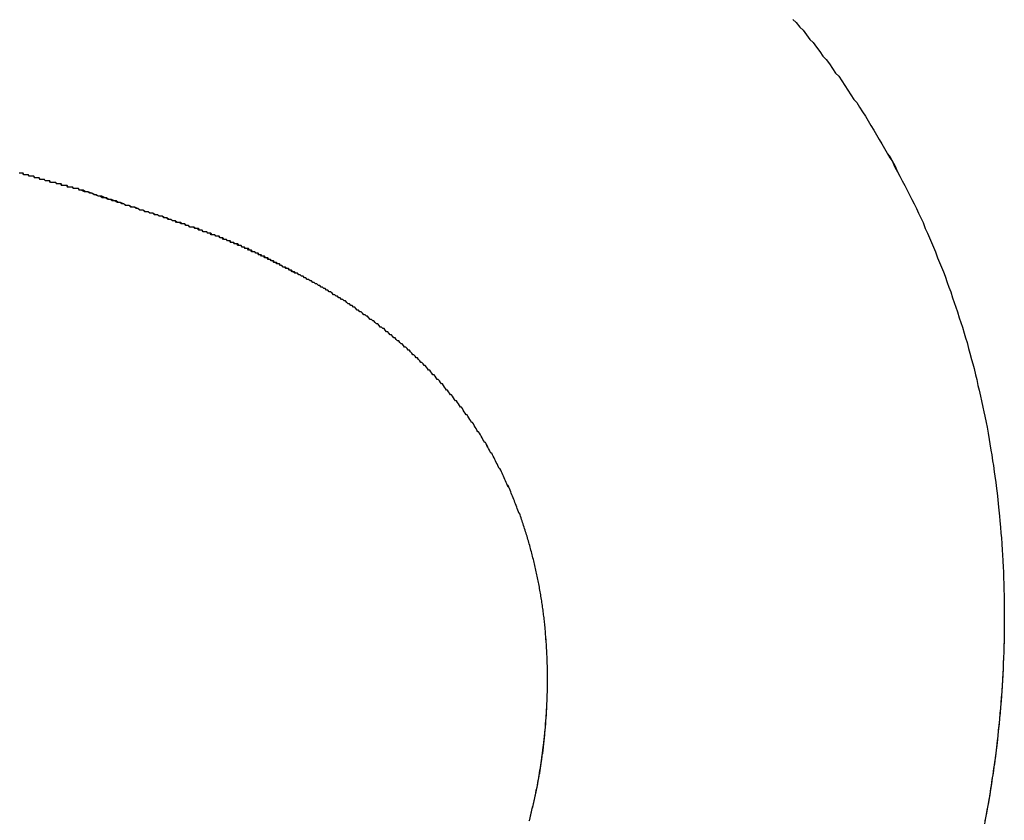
# Model space of a CAD drawing. Extents: x 744 to 2048, y 1140 to 2782.
# Tile 74 of 134: x 897.838 to 898.478, y 2446.966 to 2447.486. Entities that reach past the tile are written whole.
import ezdxf

# ---------------------------------------------------------------- set-up
doc = ezdxf.new("R2010")
doc.units = 0
doc.layers.add('KF_SONA_6_FRONT', color=7, linetype='CONTINUOUS')

# ---------------------------------------------------------------- blocks, each defined once
blk = doc.blocks.new('KF_SONA_6_FRONT')
at = {"layer": 'KF_SONA_6_FRONT'}
for points in [[(0.925587, -179.101, 0), (0.927832, -179.103, 0), (0.93006, -179.106, 0), (0.93227, -179.108, 0), (0.934462, -179.111, 0), (0.936637, -179.114, 0), (0.938794, -179.116, 0), (0.940933, -179.119, 0), (0.943054, -179.122, 0), (0.945158, -179.125, 0), (0.947243, -179.127, 0), (0.949311, -179.13, 0), (0.95136, -179.133, 0), (0.953392, -179.136, 0), (0.955406, -179.138, 0), (0.957401, -179.141, 0), (0.959379, -179.144, 0), (0.961339, -179.147, 0), (0.96328, -179.15, 0), (0.965203, -179.153, 0), (0.967109, -179.155, 0), (0.968996, -179.158, 0), (0.970865, -179.161, 0), (0.972715, -179.164, 0), (0.974548, -179.167, 0), (0.976362, -179.17, 0), (0.978158, -179.173, 0), (0.979936, -179.176, 0), (0.981695, -179.179, 0), (0.983436, -179.182, 0), (0.985159, -179.185, 0), (0.986863, -179.188, 0), (0.988549, -179.19, 0), (0.990216, -179.193, 0), (0.991865, -179.196, 0), (0.993496, -179.2, 0), (0.995108, -179.203, 0), (0.996701, -179.206, 0), (0.998276, -179.209, 0), (0.999833, -179.212, 0), (1.00137, -179.215, 0), (1.00289, -179.218, 0), (1.00439, -179.221, 0), (1.00587, -179.224, 0), (1.00734, -179.227, 0), (1.00878, -179.23, 0), (1.01021, -179.233, 0), (1.01161, -179.237, 0), (1.013, -179.24, 0), (1.01437, -179.243, 0), (1.01572, -179.246, 0), (1.01706, -179.249, 0), (1.01837, -179.252, 0), (1.01967, -179.256, 0), (1.02094, -179.259, 0), (1.0222, -179.262, 0), (1.02344, -179.265, 0), (1.02466, -179.268, 0), (1.02586, -179.272, 0), (1.02704, -179.275, 0), (1.0282, -179.278, 0), (1.02935, -179.282, 0), (1.03047, -179.285, 0), (1.03158, -179.288, 0), (1.03266, -179.291, 0), (1.03373, -179.295, 0), (1.03478, -179.298, 0), (1.03581, -179.301, 0), (1.03682, -179.305, 0), (1.03782, -179.308, 0), (1.03879, -179.311, 0), (1.03974, -179.315, 0), (1.04068, -179.318, 0), (1.04159, -179.322, 0), (1.04249, -179.325, 0), (1.04337, -179.328, 0), (1.04423, -179.332, 0), (1.04507, -179.335, 0), (1.04589, -179.339, 0), (1.04669, -179.342, 0), (1.04747, -179.346, 0), (1.04823, -179.349, 0), (1.04898, -179.353, 0), (1.0497, -179.356, 0), (1.05041, -179.359, 0), (1.05109, -179.363, 0), (1.05176, -179.366, 0), (1.05241, -179.37, 0), (1.05304, -179.374, 0), (1.05365, -179.377, 0), (1.05424, -179.381, 0), (1.05481, -179.384, 0), (1.05536, -179.388, 0), (1.05589, -179.391, 0), (1.05641, -179.395, 0), (1.0569, -179.398, 0), (1.05738, -179.402, 0), (1.05783, -179.406, 0), (1.05827, -179.409, 0), (1.05868, -179.413, 0), (1.05908, -179.416, 0), (1.05946, -179.42, 0), (1.05982, -179.424, 0), (1.06016, -179.427, 0), (1.06048, -179.431, 0), (1.06078, -179.435, 0), (1.06106, -179.438, 0), (1.06132, -179.442, 0), (1.06157, -179.446, 0), (1.06179, -179.449, 0), (1.062, -179.453, 0), (1.06218, -179.457, 0), (1.06235, -179.46, 0), (1.06249, -179.464, 0), (1.06262, -179.468, 0), (1.06273, -179.472, 0), (1.06282, -179.475, 0), (1.06288, -179.479, 0), (1.06293, -179.483, 0), (1.06297, -179.487, 0), (1.06298, -179.49, 0)], [(0.925588, -179.101, 0), (0.927833, -179.103, 0), (0.930061, -179.106, 0), (0.932272, -179.108, 0), (0.934464, -179.111, 0), (0.936639, -179.114, 0), (0.938796, -179.116, 0), (0.940935, -179.119, 0), (0.943056, -179.122, 0), (0.94516, -179.125, 0), (0.947245, -179.127, 0), (0.949313, -179.13, 0), (0.951363, -179.133, 0), (0.953394, -179.136, 0), (0.955408, -179.138, 0), (0.957404, -179.141, 0), (0.959382, -179.144, 0), (0.961341, -179.147, 0), (0.963283, -179.15, 0), (0.965206, -179.153, 0), (0.967112, -179.155, 0), (0.968999, -179.158, 0), (0.970868, -179.161, 0), (0.972718, -179.164, 0), (0.974551, -179.167, 0), (0.976365, -179.17, 0), (0.978161, -179.173, 0), (0.979939, -179.176, 0), (0.981698, -179.179, 0), (0.983439, -179.182, 0), (0.985162, -179.185, 0), (0.986866, -179.188, 0), (0.988552, -179.191, 0), (0.990219, -179.193, 0), (0.991868, -179.197, 0), (0.993499, -179.2, 0), (0.995111, -179.203, 0), (0.996705, -179.206, 0), (0.99828, -179.209, 0), (0.999836, -179.212, 0), (1.00137, -179.215, 0), (1.00289, -179.218, 0), (1.00439, -179.221, 0), (1.00588, -179.224, 0), (1.00734, -179.227, 0), (1.00878, -179.23, 0), (1.01021, -179.233, 0), (1.01162, -179.237, 0), (1.01301, -179.24, 0), (1.01438, -179.243, 0), (1.01573, -179.246, 0), (1.01706, -179.249, 0), (1.01837, -179.252, 0), (1.01967, -179.256, 0), (1.02094, -179.259, 0), (1.0222, -179.262, 0), (1.02344, -179.265, 0), (1.02466, -179.268, 0), (1.02586, -179.272, 0), (1.02704, -179.275, 0), (1.02821, -179.278, 0), (1.02935, -179.282, 0), (1.03047, -179.285, 0), (1.03158, -179.288, 0), (1.03267, -179.291, 0), (1.03374, -179.295, 0), (1.03479, -179.298, 0), (1.03582, -179.301, 0), (1.03683, -179.305, 0), (1.03782, -179.308, 0), (1.03879, -179.311, 0), (1.03975, -179.315, 0), (1.04068, -179.318, 0), (1.0416, -179.322, 0), (1.04249, -179.325, 0), (1.04337, -179.328, 0), (1.04423, -179.332, 0), (1.04507, -179.335, 0), (1.04589, -179.339, 0), (1.04669, -179.342, 0), (1.04747, -179.346, 0), (1.04824, -179.349, 0), (1.04898, -179.353, 0), (1.04971, -179.356, 0), (1.05041, -179.359, 0), (1.0511, -179.363, 0), (1.05176, -179.366, 0), (1.05241, -179.37, 0), (1.05304, -179.374, 0), (1.05365, -179.377, 0), (1.05424, -179.381, 0), (1.05481, -179.384, 0), (1.05536, -179.388, 0), (1.0559, -179.391, 0), (1.05641, -179.395, 0), (1.0569, -179.398, 0), (1.05738, -179.402, 0), (1.05783, -179.406, 0), (1.05827, -179.409, 0), (1.05869, -179.413, 0), (1.05908, -179.416, 0), (1.05946, -179.42, 0), (1.05982, -179.424, 0), (1.06016, -179.427, 0), (1.06048, -179.431, 0), (1.06078, -179.435, 0), (1.06106, -179.438, 0), (1.06133, -179.442, 0), (1.06157, -179.446, 0), (1.06179, -179.449, 0), (1.062, -179.453, 0), (1.06218, -179.457, 0), (1.06235, -179.46, 0), (1.06249, -179.464, 0), (1.06262, -179.468, 0), (1.06273, -179.472, 0), (1.06282, -179.475, 0), (1.06289, -179.479, 0), (1.06293, -179.483, 0), (1.06297, -179.487, 0), (1.06298, -179.49, 0)], [(0.463147, -179.212, 0), (0.462612, -179.212, 0), (0.462077, -179.212, 0), (0.461541, -179.211, 0), (0.461004, -179.211, 0), (0.460466, -179.211, 0), (0.459927, -179.211, 0), (0.459387, -179.211, 0), (0.458846, -179.211, 0), (0.458304, -179.211, 0), (0.457762, -179.21, 0), (0.457218, -179.21, 0), (0.456674, -179.21, 0), (0.456128, -179.21, 0), (0.455582, -179.21, 0), (0.455035, -179.21, 0), (0.454487, -179.21, 0), (0.453938, -179.209, 0), (0.453388, -179.209, 0), (0.452837, -179.209, 0), (0.452286, -179.209, 0), (0.451733, -179.209, 0), (0.45118, -179.209, 0), (0.450625, -179.209, 0), (0.45007, -179.208, 0), (0.449514, -179.208, 0), (0.448956, -179.208, 0), (0.448398, -179.208, 0), (0.447839, -179.208, 0), (0.447279, -179.208, 0), (0.446719, -179.207, 0), (0.446157, -179.207, 0), (0.445594, -179.207, 0), (0.445031, -179.207, 0), (0.444466, -179.207, 0), (0.443901, -179.207, 0), (0.443335, -179.207, 0), (0.442767, -179.206, 0), (0.442199, -179.206, 0), (0.44163, -179.206, 0), (0.44106, -179.206, 0), (0.44049, -179.206, 0), (0.439918, -179.206, 0), (0.439345, -179.205, 0), (0.438772, -179.205, 0), (0.438197, -179.205, 0), (0.437622, -179.205, 0), (0.437045, -179.205, 0), (0.436468, -179.205, 0), (0.43589, -179.204, 0), (0.435311, -179.204, 0), (0.434731, -179.204, 0), (0.43415, -179.204, 0), (0.433569, -179.204, 0), (0.432986, -179.204, 0), (0.432402, -179.203, 0), (0.431818, -179.203, 0), (0.431232, -179.203, 0), (0.430646, -179.203, 0), (0.430059, -179.203, 0), (0.429471, -179.203, 0), (0.428882, -179.202, 0), (0.428292, -179.202, 0), (0.427701, -179.202, 0), (0.427109, -179.202, 0), (0.426516, -179.202, 0), (0.425923, -179.202, 0), (0.425328, -179.201, 0), (0.424733, -179.201, 0), (0.424137, -179.201, 0), (0.423539, -179.201, 0), (0.422941, -179.201, 0)], [(0.463147, -179.212, 0), (0.46259, -179.212, 0), (0.462033, -179.212, 0), (0.461475, -179.211, 0), (0.460917, -179.211, 0), (0.460358, -179.211, 0), (0.459799, -179.211, 0), (0.45924, -179.211, 0), (0.45868, -179.211, 0), (0.458119, -179.211, 0), (0.457559, -179.21, 0), (0.456998, -179.21, 0), (0.456436, -179.21, 0), (0.455874, -179.21, 0), (0.455311, -179.21, 0), (0.454749, -179.21, 0), (0.454185, -179.209, 0), (0.453621, -179.209, 0), (0.453057, -179.209, 0), (0.452493, -179.209, 0), (0.451927, -179.209, 0), (0.451362, -179.209, 0), (0.450796, -179.209, 0), (0.45023, -179.208, 0), (0.449663, -179.208, 0), (0.449096, -179.208, 0), (0.448528, -179.208, 0), (0.44796, -179.208, 0), (0.447391, -179.208, 0), (0.446822, -179.207, 0), (0.446253, -179.207, 0), (0.445683, -179.207, 0), (0.445113, -179.207, 0), (0.444542, -179.207, 0), (0.443971, -179.207, 0), (0.443399, -179.207, 0), (0.442827, -179.206, 0), (0.442255, -179.206, 0), (0.441682, -179.206, 0), (0.441109, -179.206, 0), (0.440535, -179.206, 0), (0.439961, -179.206, 0), (0.439386, -179.205, 0), (0.438811, -179.205, 0), (0.438236, -179.205, 0), (0.43766, -179.205, 0), (0.437083, -179.205, 0), (0.436507, -179.205, 0), (0.435929, -179.204, 0), (0.435352, -179.204, 0), (0.434774, -179.204, 0), (0.434195, -179.204, 0), (0.433616, -179.204, 0), (0.433037, -179.204, 0), (0.432457, -179.203, 0), (0.431877, -179.203, 0), (0.431296, -179.203, 0), (0.430715, -179.203, 0), (0.430134, -179.203, 0), (0.429552, -179.203, 0), (0.428969, -179.202, 0), (0.428386, -179.202, 0), (0.427803, -179.202, 0), (0.427219, -179.202, 0), (0.426635, -179.202, 0), (0.426051, -179.202, 0), (0.425466, -179.201, 0), (0.42488, -179.201, 0), (0.424294, -179.201, 0), (0.423708, -179.201, 0), (0.423121, -179.201, 0)], [(0.603726, -179.266, 0), (0.602834, -179.266, 0), (0.601952, -179.266, 0), (0.601079, -179.265, 0), (0.600215, -179.265, 0), (0.59936, -179.264, 0), (0.598512, -179.264, 0), (0.597673, -179.263, 0), (0.596842, -179.263, 0), (0.596018, -179.262, 0), (0.595202, -179.262, 0), (0.594393, -179.262, 0), (0.593592, -179.261, 0), (0.592797, -179.261, 0), (0.592009, -179.26, 0), (0.591228, -179.26, 0), (0.590453, -179.26, 0), (0.589684, -179.259, 0), (0.58892, -179.259, 0), (0.588163, -179.258, 0), (0.587411, -179.258, 0), (0.586665, -179.258, 0), (0.585923, -179.257, 0), (0.585187, -179.257, 0), (0.584455, -179.256, 0), (0.583728, -179.256, 0), (0.583005, -179.256, 0), (0.582286, -179.255, 0), (0.581572, -179.255, 0), (0.580861, -179.255, 0), (0.580154, -179.254, 0), (0.57945, -179.254, 0), (0.578749, -179.254, 0), (0.578052, -179.253, 0), (0.577357, -179.253, 0), (0.576665, -179.253, 0), (0.575976, -179.252, 0), (0.575289, -179.252, 0), (0.574604, -179.252, 0), (0.573922, -179.251, 0), (0.57324, -179.251, 0), (0.572561, -179.251, 0), (0.571883, -179.25, 0), (0.571207, -179.25, 0), (0.570531, -179.25, 0), (0.569857, -179.25, 0), (0.569183, -179.249, 0), (0.56851, -179.249, 0), (0.567837, -179.249, 0), (0.567165, -179.248, 0), (0.566492, -179.248, 0), (0.56582, -179.248, 0), (0.565147, -179.248, 0), (0.564474, -179.247, 0), (0.563801, -179.247, 0), (0.563127, -179.247, 0), (0.562452, -179.246, 0), (0.561775, -179.246, 0), (0.561098, -179.246, 0), (0.56042, -179.246, 0), (0.559739, -179.245, 0), (0.559058, -179.245, 0), (0.558374, -179.245, 0), (0.557689, -179.244, 0), (0.557001, -179.244, 0), (0.556311, -179.244, 0), (0.555619, -179.244, 0), (0.554924, -179.243, 0), (0.554226, -179.243, 0), (0.553526, -179.243, 0), (0.552822, -179.242, 0), (0.552116, -179.242, 0), (0.551406, -179.242, 0), (0.550693, -179.242, 0), (0.549976, -179.241, 0), (0.549255, -179.241, 0), (0.548531, -179.241, 0), (0.547802, -179.241, 0), (0.547069, -179.24, 0), (0.546332, -179.24, 0), (0.545591, -179.24, 0), (0.544845, -179.239, 0), (0.544095, -179.239, 0), (0.543339, -179.239, 0), (0.542579, -179.239, 0), (0.541814, -179.238, 0), (0.541043, -179.238, 0), (0.540267, -179.238, 0), (0.539486, -179.237, 0), (0.538699, -179.237, 0), (0.537906, -179.237, 0), (0.537107, -179.237, 0), (0.536303, -179.236, 0), (0.535492, -179.236, 0), (0.534675, -179.236, 0), (0.533852, -179.236, 0), (0.533022, -179.235, 0), (0.532186, -179.235, 0), (0.531343, -179.235, 0), (0.530493, -179.234, 0), (0.529636, -179.234, 0), (0.528772, -179.234, 0), (0.527901, -179.233, 0), (0.527023, -179.233, 0), (0.526137, -179.233, 0), (0.525244, -179.233, 0), (0.524343, -179.232, 0), (0.523435, -179.232, 0), (0.522519, -179.232, 0), (0.521594, -179.231, 0), (0.520662, -179.231, 0), (0.519721, -179.231, 0), (0.518773, -179.23, 0), (0.517815, -179.23, 0), (0.51685, -179.23, 0), (0.515876, -179.229, 0), (0.514893, -179.229, 0), (0.513901, -179.229, 0), (0.5129, -179.228, 0), (0.511891, -179.228, 0), (0.510872, -179.228, 0), (0.509845, -179.227, 0), (0.508808, -179.227, 0), (0.507761, -179.227, 0), (0.506705, -179.226, 0), (0.50564, -179.226, 0), (0.504565, -179.226, 0), (0.50348, -179.225, 0), (0.502386, -179.225, 0), (0.501281, -179.225, 0), (0.500167, -179.224, 0), (0.499043, -179.224, 0), (0.497908, -179.223, 0), (0.496763, -179.223, 0), (0.495608, -179.223, 0), (0.494442, -179.222, 0), (0.493266, -179.222, 0), (0.492079, -179.222, 0), (0.490882, -179.221, 0), (0.489674, -179.221, 0), (0.488455, -179.22, 0), (0.487225, -179.22, 0), (0.485985, -179.219, 0), (0.484733, -179.219, 0), (0.48347, -179.219, 0), (0.482196, -179.218, 0), (0.480911, -179.218, 0), (0.479614, -179.217, 0), (0.478306, -179.217, 0), (0.476986, -179.217, 0), (0.475655, -179.216, 0), (0.474313, -179.216, 0), (0.472958, -179.215, 0), (0.471592, -179.215, 0), (0.470215, -179.214, 0), (0.468825, -179.214, 0), (0.467423, -179.213, 0), (0.46601, -179.213, 0), (0.464584, -179.212, 0), (0.463147, -179.212, 0)], [(0.603726, -179.266, 0), (0.602722, -179.266, 0), (0.601734, -179.265, 0), (0.600763, -179.265, 0), (0.599807, -179.264, 0), (0.598866, -179.264, 0), (0.597939, -179.263, 0), (0.597027, -179.263, 0), (0.596128, -179.263, 0), (0.595243, -179.262, 0), (0.59437, -179.262, 0), (0.59351, -179.261, 0), (0.592663, -179.261, 0), (0.591826, -179.26, 0), (0.591001, -179.26, 0), (0.590186, -179.259, 0), (0.589382, -179.259, 0), (0.588588, -179.259, 0), (0.587803, -179.258, 0), (0.587027, -179.258, 0), (0.58626, -179.257, 0), (0.5855, -179.257, 0), (0.584749, -179.257, 0), (0.584005, -179.256, 0), (0.583267, -179.256, 0), (0.582536, -179.256, 0), (0.581811, -179.255, 0), (0.581092, -179.255, 0), (0.580377, -179.255, 0), (0.579668, -179.254, 0), (0.578962, -179.254, 0), (0.578261, -179.253, 0), (0.577562, -179.253, 0), (0.576867, -179.253, 0), (0.576174, -179.252, 0), (0.575484, -179.252, 0), (0.574795, -179.252, 0), (0.574107, -179.252, 0), (0.57342, -179.251, 0), (0.572734, -179.251, 0), (0.572047, -179.251, 0), (0.57136, -179.25, 0), (0.570672, -179.25, 0), (0.569983, -179.25, 0), (0.569292, -179.249, 0), (0.568598, -179.249, 0), (0.567902, -179.249, 0), (0.567203, -179.248, 0), (0.566501, -179.248, 0), (0.565794, -179.248, 0), (0.565083, -179.247, 0), (0.564368, -179.247, 0), (0.563647, -179.247, 0), (0.56292, -179.247, 0), (0.562188, -179.246, 0), (0.561448, -179.246, 0), (0.560702, -179.246, 0), (0.559949, -179.245, 0), (0.559187, -179.245, 0), (0.558418, -179.245, 0), (0.55764, -179.244, 0), (0.556852, -179.244, 0), (0.556055, -179.244, 0), (0.555249, -179.243, 0), (0.554431, -179.243, 0), (0.553603, -179.243, 0), (0.552764, -179.242, 0), (0.551913, -179.242, 0), (0.55105, -179.242, 0), (0.550174, -179.241, 0), (0.549285, -179.241, 0), (0.548383, -179.241, 0), (0.547467, -179.24, 0), (0.546537, -179.24, 0), (0.545592, -179.24, 0), (0.544632, -179.239, 0), (0.543656, -179.239, 0), (0.542664, -179.239, 0), (0.541656, -179.238, 0), (0.540631, -179.238, 0), (0.539589, -179.238, 0), (0.538529, -179.237, 0), (0.537451, -179.237, 0), (0.536354, -179.236, 0), (0.535238, -179.236, 0), (0.534103, -179.236, 0), (0.532948, -179.235, 0), (0.531772, -179.235, 0), (0.530576, -179.234, 0), (0.529359, -179.234, 0), (0.52812, -179.234, 0), (0.526859, -179.233, 0), (0.525575, -179.233, 0), (0.524269, -179.232, 0), (0.522939, -179.232, 0), (0.521586, -179.231, 0), (0.520208, -179.231, 0), (0.518806, -179.23, 0), (0.517378, -179.23, 0), (0.515925, -179.229, 0), (0.514446, -179.229, 0), (0.512941, -179.228, 0), (0.511409, -179.228, 0), (0.50985, -179.227, 0), (0.508264, -179.227, 0), (0.506649, -179.226, 0), (0.505005, -179.226, 0), (0.503333, -179.225, 0), (0.501631, -179.225, 0), (0.4999, -179.224, 0), (0.498138, -179.223, 0), (0.496346, -179.223, 0), (0.494522, -179.222, 0), (0.492667, -179.222, 0), (0.490781, -179.221, 0), (0.488861, -179.22, 0), (0.486909, -179.22, 0), (0.484924, -179.219, 0), (0.482905, -179.218, 0), (0.480852, -179.218, 0), (0.478764, -179.217, 0), (0.476641, -179.216, 0), (0.474483, -179.216, 0), (0.472289, -179.215, 0), (0.470059, -179.214, 0), (0.467792, -179.213, 0), (0.465488, -179.213, 0), (0.463147, -179.212, 0)], [(0.766219, -179.53, 0), (0.766218, -179.529, 0), (0.766215, -179.528, 0), (0.766208, -179.527, 0), (0.766198, -179.526, 0), (0.766186, -179.525, 0), (0.76617, -179.524, 0), (0.766152, -179.523, 0), (0.766131, -179.522, 0), (0.766106, -179.521, 0), (0.766079, -179.52, 0), (0.766049, -179.519, 0), (0.766016, -179.518, 0), (0.765979, -179.517, 0), (0.76594, -179.516, 0), (0.765898, -179.515, 0), (0.765853, -179.514, 0), (0.765804, -179.513, 0), (0.765753, -179.512, 0), (0.765699, -179.511, 0), (0.765641, -179.51, 0), (0.765581, -179.509, 0), (0.765518, -179.508, 0), (0.765451, -179.507, 0), (0.765381, -179.506, 0), (0.765308, -179.505, 0), (0.765233, -179.504, 0), (0.765154, -179.503, 0), (0.765071, -179.502, 0), (0.764986, -179.501, 0), (0.764898, -179.5, 0), (0.764806, -179.499, 0), (0.764711, -179.497, 0), (0.764614, -179.496, 0), (0.764512, -179.495, 0), (0.764408, -179.494, 0), (0.764301, -179.493, 0), (0.76419, -179.492, 0), (0.764076, -179.491, 0), (0.763959, -179.49, 0), (0.763839, -179.489, 0), (0.763715, -179.488, 0), (0.763588, -179.487, 0), (0.763458, -179.486, 0), (0.763324, -179.485, 0), (0.763188, -179.484, 0), (0.763048, -179.483, 0), (0.762904, -179.482, 0), (0.762758, -179.481, 0), (0.762608, -179.48, 0), (0.762455, -179.479, 0), (0.762298, -179.478, 0), (0.762138, -179.477, 0), (0.761975, -179.476, 0), (0.761808, -179.475, 0), (0.761638, -179.474, 0), (0.761465, -179.473, 0), (0.761288, -179.472, 0), (0.761108, -179.471, 0), (0.760924, -179.47, 0), (0.760737, -179.469, 0), (0.760546, -179.468, 0), (0.760353, -179.467, 0), (0.760155, -179.466, 0), (0.759954, -179.465, 0), (0.75975, -179.464, 0), (0.759542, -179.463, 0), (0.759331, -179.462, 0), (0.759116, -179.461, 0), (0.758898, -179.46, 0), (0.758676, -179.459, 0), (0.758451, -179.458, 0), (0.758222, -179.457, 0), (0.75799, -179.456, 0), (0.757754, -179.455, 0), (0.757514, -179.454, 0), (0.757271, -179.453, 0), (0.757025, -179.452, 0), (0.756774, -179.451, 0), (0.756521, -179.45, 0), (0.756263, -179.449, 0), (0.756002, -179.448, 0), (0.755738, -179.447, 0), (0.75547, -179.446, 0), (0.755198, -179.445, 0), (0.754923, -179.444, 0), (0.754645, -179.443, 0), (0.754363, -179.442, 0), (0.754077, -179.441, 0), (0.753789, -179.44, 0), (0.753496, -179.439, 0), (0.753201, -179.438, 0), (0.752901, -179.437, 0), (0.752598, -179.436, 0), (0.752292, -179.435, 0), (0.751982, -179.434, 0), (0.751669, -179.433, 0), (0.751352, -179.432, 0), (0.751032, -179.431, 0), (0.750708, -179.43, 0), (0.750381, -179.429, 0), (0.75005, -179.428, 0), (0.749716, -179.427, 0), (0.749378, -179.426, 0), (0.749037, -179.425, 0), (0.748692, -179.424, 0), (0.748344, -179.423, 0), (0.747992, -179.422, 0), (0.747637, -179.422, 0), (0.747278, -179.421, 0), (0.746915, -179.42, 0), (0.746549, -179.419, 0), (0.74618, -179.418, 0), (0.745807, -179.417, 0), (0.74543, -179.416, 0), (0.74505, -179.415, 0), (0.744666, -179.414, 0), (0.744279, -179.413, 0), (0.743888, -179.412, 0), (0.743494, -179.411, 0), (0.743096, -179.41, 0), (0.742694, -179.409, 0), (0.742289, -179.408, 0), (0.74188, -179.407, 0), (0.741468, -179.406, 0), (0.741052, -179.405, 0), (0.740633, -179.404, 0), (0.74021, -179.404, 0), (0.739783, -179.403, 0), (0.739353, -179.402, 0), (0.73892, -179.401, 0), (0.738482, -179.4, 0), (0.738041, -179.399, 0), (0.737597, -179.398, 0), (0.737149, -179.397, 0), (0.736697, -179.396, 0), (0.736242, -179.395, 0), (0.735783, -179.394, 0), (0.73532, -179.393, 0), (0.734854, -179.393, 0), (0.734384, -179.392, 0), (0.733911, -179.391, 0), (0.733434, -179.39, 0), (0.732953, -179.389, 0), (0.732469, -179.388, 0), (0.731981, -179.387, 0), (0.73149, -179.386, 0), (0.730994, -179.385, 0), (0.730496, -179.384, 0), (0.729993, -179.383, 0), (0.729487, -179.383, 0), (0.728977, -179.382, 0), (0.728464, -179.381, 0), (0.727947, -179.38, 0), (0.727426, -179.379, 0), (0.726902, -179.378, 0), (0.726374, -179.377, 0), (0.725842, -179.376, 0), (0.725307, -179.376, 0), (0.724768, -179.375, 0), (0.724225, -179.374, 0), (0.72368, -179.373, 0), (0.723131, -179.372, 0), (0.722579, -179.371, 0), (0.722024, -179.37, 0), (0.721466, -179.369, 0), (0.720904, -179.369, 0), (0.72034, -179.368, 0), (0.719772, -179.367, 0), (0.719201, -179.366, 0), (0.718627, -179.365, 0), (0.71805, -179.364, 0), (0.71747, -179.363, 0), (0.716887, -179.363, 0), (0.716301, -179.362, 0), (0.715711, -179.361, 0), (0.715119, -179.36, 0), (0.714523, -179.359, 0), (0.713925, -179.358, 0), (0.713323, -179.358, 0), (0.712718, -179.357, 0), (0.71211, -179.356, 0), (0.711499, -179.355, 0), (0.710886, -179.354, 0), (0.710269, -179.353, 0), (0.709649, -179.353, 0), (0.709026, -179.352, 0), (0.7084, -179.351, 0), (0.707771, -179.35, 0), (0.707139, -179.349, 0), (0.706504, -179.349, 0), (0.705866, -179.348, 0), (0.705225, -179.347, 0), (0.704581, -179.346, 0), (0.703934, -179.345, 0), (0.703284, -179.345, 0), (0.702631, -179.344, 0), (0.701975, -179.343, 0), (0.701317, -179.342, 0), (0.700655, -179.342, 0), (0.69999, -179.341, 0), (0.699323, -179.34, 0), (0.698652, -179.339, 0), (0.697979, -179.338, 0), (0.697303, -179.338, 0), (0.696624, -179.337, 0), (0.695942, -179.336, 0), (0.695257, -179.335, 0), (0.694569, -179.335, 0), (0.693878, -179.334, 0), (0.693185, -179.333, 0), (0.692488, -179.332, 0), (0.691789, -179.332, 0), (0.691087, -179.331, 0), (0.690382, -179.33, 0), (0.689674, -179.329, 0), (0.688963, -179.329, 0), (0.68825, -179.328, 0), (0.687534, -179.327, 0), (0.686815, -179.326, 0), (0.686093, -179.326, 0), (0.685368, -179.325, 0), (0.684641, -179.324, 0), (0.68391, -179.324, 0), (0.683177, -179.323, 0), (0.682441, -179.322, 0), (0.681703, -179.321, 0), (0.680962, -179.321, 0), (0.680217, -179.32, 0), (0.679471, -179.319, 0), (0.678721, -179.319, 0), (0.677969, -179.318, 0), (0.677214, -179.317, 0), (0.676456, -179.316, 0), (0.675695, -179.316, 0), (0.674932, -179.315, 0), (0.674166, -179.314, 0), (0.673398, -179.314, 0), (0.672627, -179.313, 0), (0.671853, -179.312, 0), (0.671078, -179.312, 0), (0.6703, -179.311, 0), (0.66952, -179.31, 0), (0.668738, -179.31, 0), (0.667954, -179.309, 0), (0.667168, -179.308, 0), (0.666379, -179.308, 0), (0.665589, -179.307, 0), (0.664796, -179.306, 0), (0.664001, -179.306, 0), (0.663204, -179.305, 0), (0.662405, -179.304, 0), (0.661604, -179.304, 0), (0.660801, -179.303, 0), (0.659995, -179.302, 0), (0.659188, -179.302, 0), (0.658378, -179.301, 0), (0.657567, -179.301, 0), (0.656753, -179.3, 0), (0.655938, -179.299, 0), (0.655121, -179.299, 0), (0.654301, -179.298, 0), (0.65348, -179.297, 0), (0.652656, -179.297, 0), (0.651831, -179.296, 0), (0.651003, -179.296, 0), (0.650174, -179.295, 0), (0.649343, -179.294, 0), (0.64851, -179.294, 0), (0.647675, -179.293, 0), (0.646838, -179.293, 0), (0.645999, -179.292, 0), (0.645159, -179.291, 0), (0.644316, -179.291, 0), (0.643472, -179.29, 0), (0.642625, -179.29, 0), (0.641777, -179.289, 0), (0.640927, -179.288, 0), (0.640076, -179.288, 0), (0.639222, -179.287, 0), (0.638367, -179.287, 0), (0.63751, -179.286, 0), (0.636651, -179.286, 0), (0.63579, -179.285, 0), (0.634928, -179.284, 0), (0.634064, -179.284, 0), (0.633198, -179.283, 0), (0.632331, -179.283, 0), (0.631461, -179.282, 0), (0.63059, -179.282, 0), (0.629718, -179.281, 0), (0.628843, -179.281, 0), (0.627967, -179.28, 0), (0.62709, -179.28, 0), (0.626211, -179.279, 0), (0.62533, -179.278, 0), (0.624447, -179.278, 0), (0.623563, -179.277, 0), (0.622677, -179.277, 0), (0.62179, -179.276, 0), (0.620901, -179.276, 0), (0.620011, -179.275, 0), (0.619119, -179.275, 0), (0.618225, -179.274, 0), (0.61733, -179.274, 0), (0.616433, -179.273, 0), (0.615535, -179.273, 0), (0.614635, -179.272, 0), (0.613734, -179.272, 0), (0.612832, -179.271, 0), (0.611927, -179.271, 0), (0.611022, -179.27, 0), (0.610115, -179.27, 0), (0.609206, -179.269, 0), (0.608296, -179.269, 0), (0.607385, -179.268, 0), (0.606472, -179.268, 0), (0.605558, -179.267, 0), (0.604643, -179.267, 0), (0.603726, -179.266, 0)], [(0.766219, -179.53, 0), (0.766218, -179.529, 0), (0.766214, -179.528, 0), (0.766208, -179.527, 0), (0.766198, -179.526, 0), (0.766185, -179.525, 0), (0.76617, -179.524, 0), (0.766151, -179.523, 0), (0.76613, -179.522, 0), (0.766105, -179.521, 0), (0.766078, -179.52, 0), (0.766048, -179.519, 0), (0.766015, -179.518, 0), (0.765978, -179.517, 0), (0.765939, -179.516, 0), (0.765897, -179.515, 0), (0.765852, -179.514, 0), (0.765803, -179.513, 0), (0.765752, -179.512, 0), (0.765698, -179.511, 0), (0.76564, -179.51, 0), (0.76558, -179.509, 0), (0.765516, -179.508, 0), (0.76545, -179.507, 0), (0.76538, -179.506, 0), (0.765307, -179.505, 0), (0.765232, -179.504, 0), (0.765153, -179.503, 0), (0.76507, -179.502, 0), (0.764985, -179.501, 0), (0.764897, -179.5, 0), (0.764805, -179.499, 0), (0.76471, -179.497, 0), (0.764613, -179.496, 0), (0.764512, -179.495, 0), (0.764407, -179.494, 0), (0.7643, -179.493, 0), (0.764189, -179.492, 0), (0.764075, -179.491, 0), (0.763958, -179.49, 0), (0.763838, -179.489, 0), (0.763714, -179.488, 0), (0.763587, -179.487, 0), (0.763457, -179.486, 0), (0.763324, -179.485, 0), (0.763187, -179.484, 0), (0.763047, -179.483, 0), (0.762904, -179.482, 0), (0.762758, -179.481, 0), (0.762608, -179.48, 0), (0.762454, -179.479, 0), (0.762298, -179.478, 0), (0.762138, -179.477, 0), (0.761975, -179.476, 0), (0.761808, -179.475, 0), (0.761638, -179.474, 0), (0.761465, -179.473, 0), (0.761288, -179.472, 0), (0.761108, -179.471, 0), (0.760924, -179.47, 0), (0.760737, -179.469, 0), (0.760547, -179.468, 0), (0.760353, -179.467, 0), (0.760155, -179.466, 0), (0.759955, -179.465, 0), (0.75975, -179.464, 0), (0.759543, -179.463, 0), (0.759331, -179.462, 0), (0.759117, -179.461, 0), (0.758898, -179.46, 0), (0.758677, -179.459, 0), (0.758451, -179.458, 0), (0.758223, -179.457, 0), (0.75799, -179.456, 0), (0.757754, -179.455, 0), (0.757515, -179.454, 0), (0.757272, -179.453, 0), (0.757025, -179.452, 0), (0.756775, -179.451, 0), (0.756521, -179.45, 0), (0.756264, -179.449, 0), (0.756003, -179.448, 0), (0.755738, -179.447, 0), (0.75547, -179.446, 0), (0.755199, -179.445, 0), (0.754924, -179.444, 0), (0.754645, -179.443, 0), (0.754363, -179.442, 0), (0.754078, -179.441, 0), (0.753789, -179.44, 0), (0.753497, -179.439, 0), (0.753201, -179.438, 0), (0.752902, -179.437, 0), (0.752599, -179.436, 0), (0.752293, -179.435, 0), (0.751983, -179.434, 0), (0.75167, -179.433, 0), (0.751353, -179.432, 0), (0.751033, -179.431, 0), (0.750709, -179.43, 0), (0.750382, -179.429, 0), (0.750051, -179.428, 0), (0.749717, -179.427, 0), (0.749379, -179.426, 0), (0.749038, -179.425, 0), (0.748693, -179.424, 0), (0.748345, -179.423, 0), (0.747993, -179.422, 0), (0.747638, -179.422, 0), (0.747279, -179.421, 0), (0.746916, -179.42, 0), (0.74655, -179.419, 0), (0.746181, -179.418, 0), (0.745808, -179.417, 0), (0.745431, -179.416, 0), (0.745051, -179.415, 0), (0.744667, -179.414, 0), (0.74428, -179.413, 0), (0.743889, -179.412, 0), (0.743494, -179.411, 0), (0.743097, -179.41, 0), (0.742695, -179.409, 0), (0.74229, -179.408, 0), (0.741881, -179.407, 0), (0.741469, -179.406, 0), (0.741053, -179.405, 0), (0.740634, -179.405, 0), (0.740211, -179.404, 0), (0.739784, -179.403, 0), (0.739354, -179.402, 0), (0.73892, -179.401, 0), (0.738483, -179.4, 0), (0.738042, -179.399, 0), (0.737597, -179.398, 0), (0.737149, -179.397, 0), (0.736698, -179.396, 0), (0.736242, -179.395, 0), (0.735783, -179.394, 0), (0.735321, -179.393, 0), (0.734855, -179.393, 0), (0.734385, -179.392, 0), (0.733911, -179.391, 0), (0.733434, -179.39, 0), (0.732954, -179.389, 0), (0.732469, -179.388, 0), (0.731981, -179.387, 0), (0.73149, -179.386, 0), (0.730994, -179.385, 0), (0.730496, -179.384, 0), (0.729993, -179.383, 0), (0.729487, -179.383, 0), (0.728977, -179.382, 0), (0.728464, -179.381, 0), (0.727947, -179.38, 0), (0.727426, -179.379, 0), (0.726901, -179.378, 0), (0.726373, -179.377, 0), (0.725841, -179.376, 0), (0.725306, -179.376, 0), (0.724767, -179.375, 0), (0.724224, -179.374, 0), (0.723679, -179.373, 0), (0.72313, -179.372, 0), (0.722578, -179.371, 0), (0.722023, -179.37, 0), (0.721464, -179.369, 0), (0.720903, -179.369, 0), (0.720338, -179.368, 0), (0.719771, -179.367, 0), (0.7192, -179.366, 0), (0.718626, -179.365, 0), (0.718049, -179.364, 0), (0.717468, -179.363, 0), (0.716885, -179.363, 0), (0.716299, -179.362, 0), (0.715709, -179.361, 0), (0.715117, -179.36, 0), (0.714521, -179.359, 0), (0.713922, -179.358, 0), (0.713321, -179.358, 0), (0.712716, -179.357, 0), (0.712108, -179.356, 0), (0.711497, -179.355, 0), (0.710883, -179.354, 0), (0.710266, -179.353, 0), (0.709646, -179.353, 0), (0.709023, -179.352, 0), (0.708397, -179.351, 0), (0.707768, -179.35, 0), (0.707136, -179.349, 0), (0.706501, -179.349, 0), (0.705863, -179.348, 0), (0.705222, -179.347, 0), (0.704578, -179.346, 0), (0.703931, -179.345, 0), (0.703281, -179.345, 0), (0.702628, -179.344, 0), (0.701972, -179.343, 0), (0.701313, -179.342, 0), (0.700651, -179.342, 0), (0.699987, -179.341, 0), (0.699319, -179.34, 0), (0.698649, -179.339, 0), (0.697975, -179.338, 0), (0.697299, -179.338, 0), (0.69662, -179.337, 0), (0.695938, -179.336, 0), (0.695253, -179.335, 0), (0.694565, -179.335, 0), (0.693874, -179.334, 0), (0.693181, -179.333, 0), (0.692484, -179.332, 0), (0.691785, -179.332, 0), (0.691083, -179.331, 0), (0.690378, -179.33, 0), (0.68967, -179.329, 0), (0.688959, -179.329, 0), (0.688246, -179.328, 0), (0.68753, -179.327, 0), (0.686811, -179.326, 0), (0.686089, -179.326, 0), (0.685364, -179.325, 0), (0.684637, -179.324, 0), (0.683906, -179.324, 0), (0.683173, -179.323, 0), (0.682438, -179.322, 0), (0.681699, -179.321, 0), (0.680958, -179.321, 0), (0.680214, -179.32, 0), (0.679467, -179.319, 0), (0.678717, -179.319, 0), (0.677965, -179.318, 0), (0.67721, -179.317, 0), (0.676452, -179.316, 0), (0.675692, -179.316, 0), (0.674929, -179.315, 0), (0.674163, -179.314, 0), (0.673394, -179.314, 0), (0.672623, -179.313, 0), (0.67185, -179.312, 0), (0.671074, -179.312, 0), (0.670297, -179.311, 0), (0.669517, -179.31, 0), (0.668735, -179.31, 0), (0.66795, -179.309, 0), (0.667164, -179.308, 0), (0.666376, -179.308, 0), (0.665585, -179.307, 0), (0.664792, -179.306, 0), (0.663997, -179.306, 0), (0.6632, -179.305, 0), (0.662401, -179.304, 0), (0.6616, -179.304, 0), (0.660797, -179.303, 0), (0.659992, -179.302, 0), (0.659185, -179.302, 0), (0.658375, -179.301, 0), (0.657564, -179.301, 0), (0.656751, -179.3, 0), (0.655935, -179.299, 0), (0.655118, -179.299, 0), (0.654299, -179.298, 0), (0.653478, -179.297, 0), (0.652654, -179.297, 0), (0.651829, -179.296, 0), (0.651002, -179.296, 0), (0.650173, -179.295, 0), (0.649342, -179.294, 0), (0.648509, -179.294, 0), (0.647674, -179.293, 0), (0.646838, -179.293, 0), (0.645999, -179.292, 0), (0.645158, -179.291, 0), (0.644316, -179.291, 0), (0.643472, -179.29, 0), (0.642626, -179.29, 0), (0.641778, -179.289, 0), (0.640928, -179.288, 0), (0.640077, -179.288, 0), (0.639224, -179.287, 0), (0.638368, -179.287, 0), (0.637512, -179.286, 0), (0.636653, -179.286, 0), (0.635792, -179.285, 0), (0.63493, -179.284, 0), (0.634066, -179.284, 0), (0.633201, -179.283, 0), (0.632333, -179.283, 0), (0.631464, -179.282, 0), (0.630593, -179.282, 0), (0.629721, -179.281, 0), (0.628847, -179.281, 0), (0.627971, -179.28, 0), (0.627093, -179.28, 0), (0.626214, -179.279, 0), (0.625333, -179.278, 0), (0.624451, -179.278, 0), (0.623567, -179.277, 0), (0.622681, -179.277, 0), (0.621794, -179.276, 0), (0.620905, -179.276, 0), (0.620014, -179.275, 0), (0.619122, -179.275, 0), (0.618229, -179.274, 0), (0.617333, -179.274, 0), (0.616437, -179.273, 0), (0.615538, -179.273, 0), (0.614639, -179.272, 0), (0.613737, -179.272, 0), (0.612834, -179.271, 0), (0.61193, -179.271, 0), (0.611024, -179.27, 0), (0.610117, -179.27, 0), (0.609208, -179.269, 0), (0.608298, -179.269, 0), (0.607387, -179.268, 0), (0.606473, -179.268, 0), (0.605559, -179.267, 0), (0.604643, -179.267, 0), (0.603726, -179.266, 0)], [(1.06298, -179.49, 0), (1.06296, -179.494, 0), (1.06292, -179.498, 0), (1.06287, -179.501, 0), (1.06279, -179.505, 0), (1.0627, -179.509, 0), (1.06259, -179.512, 0), (1.06246, -179.516, 0), (1.06231, -179.52, 0), (1.06214, -179.523, 0), (1.06196, -179.527, 0), (1.06176, -179.531, 0), (1.06153, -179.534, 0), (1.06129, -179.538, 0), (1.06103, -179.542, 0), (1.06076, -179.545, 0), (1.06046, -179.549, 0), (1.06015, -179.552, 0), (1.05982, -179.556, 0), (1.05947, -179.56, 0), (1.0591, -179.563, 0), (1.05871, -179.567, 0), (1.05831, -179.57, 0), (1.05788, -179.574, 0), (1.05744, -179.578, 0), (1.05698, -179.581, 0), (1.05651, -179.585, 0), (1.05601, -179.588, 0), (1.0555, -179.592, 0), (1.05497, -179.595, 0), (1.05442, -179.599, 0), (1.05385, -179.603, 0), (1.05326, -179.606, 0), (1.05266, -179.61, 0), (1.05204, -179.613, 0), (1.0514, -179.617, 0), (1.05074, -179.62, 0), (1.05007, -179.624, 0)], [(1.06298, -179.49, 0), (1.06296, -179.494, 0), (1.06293, -179.498, 0), (1.06287, -179.501, 0), (1.0628, -179.505, 0), (1.06271, -179.508, 0), (1.06261, -179.512, 0), (1.06248, -179.516, 0), (1.06234, -179.519, 0), (1.06218, -179.523, 0), (1.062, -179.526, 0), (1.06181, -179.53, 0), (1.06159, -179.534, 0), (1.06136, -179.537, 0), (1.06111, -179.541, 0), (1.06084, -179.544, 0), (1.06055, -179.548, 0), (1.06025, -179.552, 0), (1.05993, -179.555, 0), (1.05959, -179.559, 0), (1.05923, -179.562, 0), (1.05885, -179.566, 0), (1.05846, -179.569, 0), (1.05805, -179.573, 0), (1.05762, -179.576, 0), (1.05717, -179.58, 0), (1.05671, -179.584, 0), (1.05622, -179.587, 0), (1.05572, -179.591, 0), (1.0552, -179.594, 0), (1.05467, -179.598, 0), (1.05411, -179.601, 0), (1.05354, -179.605, 0), (1.05295, -179.608, 0), (1.05234, -179.612, 0), (1.05171, -179.615, 0), (1.05107, -179.619, 0), (1.05041, -179.622, 0)], [(0.754272, -179.622, 0), (0.754743, -179.621, 0), (0.755205, -179.619, 0), (0.755657, -179.617, 0), (0.756101, -179.615, 0), (0.756534, -179.613, 0), (0.756959, -179.612, 0), (0.757374, -179.61, 0), (0.75778, -179.608, 0), (0.758177, -179.606, 0), (0.758564, -179.604, 0), (0.758942, -179.602, 0), (0.75931, -179.601, 0), (0.759669, -179.599, 0), (0.760019, -179.597, 0), (0.760359, -179.595, 0), (0.760689, -179.593, 0), (0.761011, -179.591, 0), (0.761322, -179.589, 0), (0.761625, -179.588, 0), (0.761917, -179.586, 0), (0.7622, -179.584, 0), (0.762474, -179.582, 0), (0.762738, -179.58, 0), (0.762993, -179.578, 0), (0.763238, -179.576, 0), (0.763473, -179.574, 0), (0.763699, -179.573, 0), (0.763915, -179.571, 0), (0.764122, -179.569, 0), (0.764319, -179.567, 0), (0.764506, -179.565, 0), (0.764684, -179.563, 0), (0.764852, -179.561, 0), (0.76501, -179.559, 0), (0.765159, -179.557, 0), (0.765298, -179.555, 0), (0.765427, -179.554, 0), (0.765547, -179.552, 0), (0.765657, -179.55, 0), (0.765757, -179.548, 0), (0.765847, -179.546, 0), (0.765928, -179.544, 0), (0.765999, -179.542, 0), (0.76606, -179.54, 0), (0.766112, -179.538, 0), (0.766153, -179.536, 0), (0.766185, -179.534, 0), (0.766207, -179.532, 0), (0.766219, -179.53, 0)], [(0.754532, -179.622, 0), (0.754997, -179.62, 0), (0.755451, -179.618, 0), (0.755897, -179.616, 0), (0.756333, -179.614, 0), (0.75676, -179.613, 0), (0.757177, -179.611, 0), (0.757586, -179.609, 0), (0.757984, -179.607, 0), (0.758374, -179.605, 0), (0.758754, -179.603, 0), (0.759125, -179.602, 0), (0.759486, -179.6, 0), (0.759838, -179.598, 0), (0.760181, -179.596, 0), (0.760514, -179.594, 0), (0.760838, -179.592, 0), (0.761152, -179.591, 0), (0.761457, -179.589, 0), (0.761753, -179.587, 0), (0.762039, -179.585, 0), (0.762316, -179.583, 0), (0.762583, -179.581, 0), (0.762841, -179.579, 0), (0.763089, -179.578, 0), (0.763328, -179.576, 0), (0.763558, -179.574, 0), (0.763778, -179.572, 0), (0.763988, -179.57, 0), (0.764189, -179.568, 0), (0.764381, -179.566, 0), (0.764563, -179.564, 0), (0.764736, -179.563, 0), (0.764899, -179.561, 0), (0.765052, -179.559, 0), (0.765197, -179.557, 0), (0.765331, -179.555, 0), (0.765457, -179.553, 0), (0.765572, -179.551, 0), (0.765679, -179.549, 0), (0.765775, -179.547, 0), (0.765863, -179.546, 0), (0.76594, -179.544, 0), (0.766009, -179.542, 0), (0.766068, -179.54, 0), (0.766117, -179.538, 0), (0.766157, -179.536, 0), (0.766187, -179.534, 0), (0.766208, -179.532, 0), (0.766219, -179.53, 0)]]:
    blk.add_polyline3d(points, dxfattribs=at)

msp = doc.modelspace()

# ---------------------------------------------------------------- block references
at = {"layer": 'KF_SONA_6_FRONT'}
msp.add_blockref('KF_SONA_6_FRONT', (897.41474, 2626.58755), dxfattribs=at)

doc.saveas('drawing.dxf')
